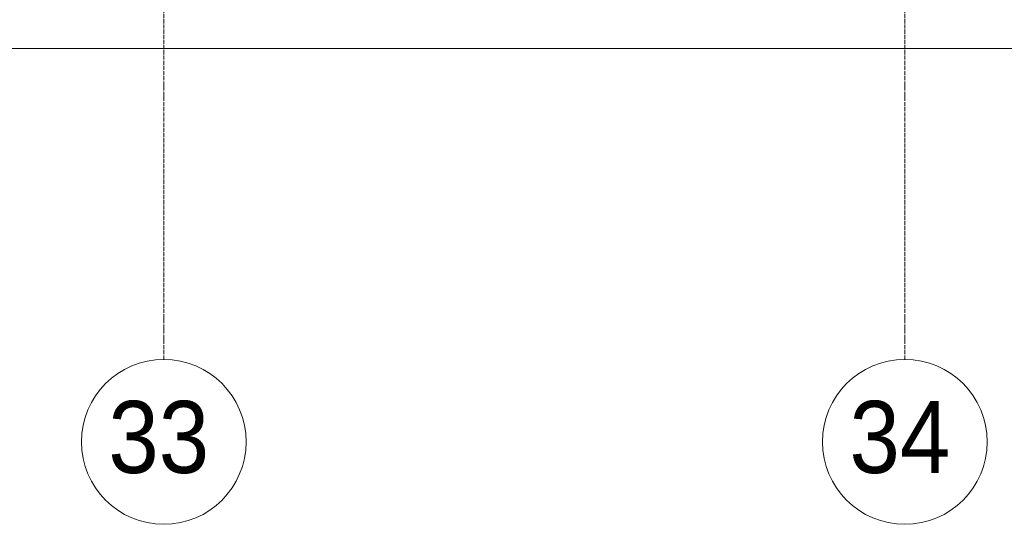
# Model space of a CAD drawing. Header units: millimetres. Extents: x -816133 to 919604, y 87941 to 147341.
# Tile 125 of 201: x -9952 to -5169, y 116400 to 118849. Entities that reach past the tile are written whole.
import ezdxf

# ---------------------------------------------------------------- set-up
doc = ezdxf.new("R2010")
doc.units = ezdxf.units.MM
doc.linetypes.add('Линия сетки', pattern=[25, 20, -2.5, 0, -2.5])
for name, color, linetype, lineweight in [('A-010-D_DIM', 7, 'Continuous', 9), ('Z-030-M_GRID', 7, 'Continuous', 9), ('Z-033_T_GRIDREF', 7, 'Continuous', 20), ('СС-011-ПОЖ-СИГНАЛИЗАЦИЯ', 1, 'Continuous', 30)]:
    doc.layers.add(name, color=color, linetype=linetype, lineweight=lineweight)
doc.styles.add('Arial', font='arial.ttf', dxfattribs={"width": 0.9, "height": 700})

# ---------------------------------------------------------------- blocks, each defined once
blk = doc.blocks.new('10эт')
at = {"layer": 'A-010-D_DIM', "color": 9, "lineweight": 20}
blk.add_line((311151.7, 117586.6), (358551.7, 117586.6), dxfattribs=at)
at = {"layer": 'Z-030-M_GRID', "color": 9, "linetype": 'Линия сетки'}
for p, q in [((351051.7, 116076.8), (351051.7, 137026.1)), ((354651.7, 116076.8), (354651.7, 137026.1))]:
    blk.add_line(p, q, dxfattribs=at)
at = {"layer": 'Z-033_T_GRIDREF', "color": 9}
for centre, start, end in [((351051.7, 115676.8), 0, 180), ((354651.7, 115676.8), 0, 180), ((351051.7, 115676.8), 180, 0), ((354651.7, 115676.8), 180, 0)]:
    blk.add_arc(centre, 400, start, end, dxfattribs=at)
at = {"layer": 'Z-033_T_GRIDREF', "color": 9, "lineweight": 30, "style": 'Arial', "width": 0.9}
for s, p in [('33', (350782.7, 115525.7)), ('34', (354382.7, 115525.7))]:
    blk.add_text(s, height=350, dxfattribs=at).set_placement(p)

msp = doc.modelspace()

# ---------------------------------------------------------------- block references
at = {"layer": 'СС-011-ПОЖ-СИГНАЛИЗАЦИЯ', "color": 9, "lineweight": 30}
msp.add_blockref('10эт', (-360303.7, 1122.9), dxfattribs=at)

doc.saveas('drawing.dxf')
